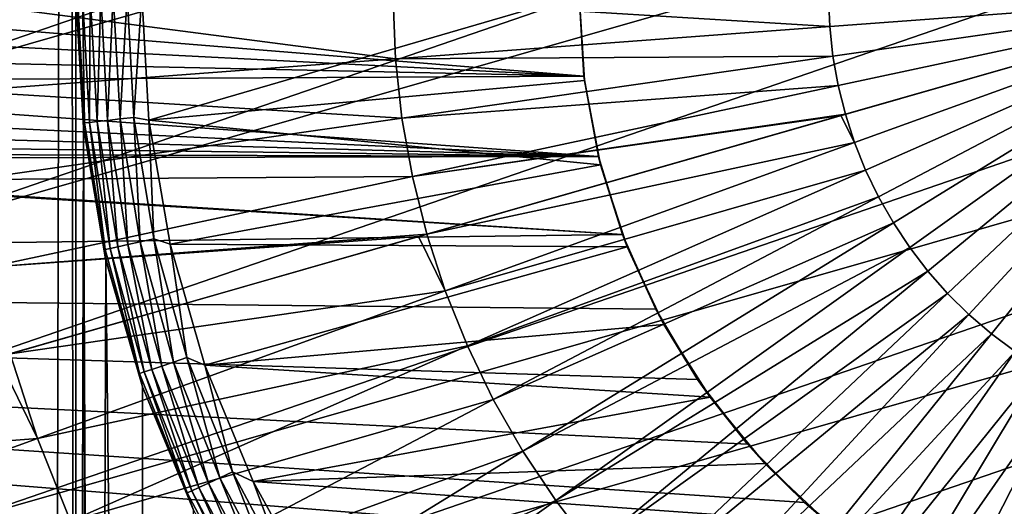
# Model space of a CAD drawing. Header units: millimetres. Extents: x -50 to 50, y -50 to 50.
# Tile 28 of 77: x -9.4 to -2, y -3.9 to -0.2. Entities that reach past the tile are written whole.
import ezdxf

# ---------------------------------------------------------------- set-up
doc = ezdxf.new("R2010")
doc.units = ezdxf.units.MM
doc.header["$LTSCALE"] = 65.185185
for name, color, linetype in [('1', 7, 'CONTINUOUS'), ('2', 7, 'CONTINUOUS'), ('24', 7, 'CONTINUOUS'), ('3', 7, 'CONTINUOUS'), ('36', 7, 'CONTINUOUS'), ('37', 7, 'CONTINUOUS'), ('5', 7, 'CONTINUOUS'), ('6', 7, 'CONTINUOUS'), ('89', 7, 'CONTINUOUS')]:
    doc.layers.add(name, color=color, linetype=linetype)

msp = doc.modelspace()

# ---------------------------------------------------------------- linework, layer by layer
at = {"layer": '1', "color": 7, "linetype": 'CONTINUOUS'}
for points in [[(-12.75, 0), (-5.1531, -0.6178), (-12.7713, -0.2297), (-12.75, 0)], [(-5.19, 0), (-5.1531, -0.6178), (-12.75, 0), (-5.19, 0)], [(-12.7713, -0.2297), (-5.1531, -0.6178), (-12.8344, -0.4516), (-12.7713, -0.2297)], [(-12.8344, -0.4516), (-5.1531, -0.6178), (-12.9372, -0.658), (-12.8344, -0.4516)], [(-12.9372, -0.658), (-5.0429, -1.2268), (-13.0762, -0.8421), (-12.9372, -0.658)], [(-5.1531, -0.6178), (-5.0429, -1.2268), (-12.9372, -0.658), (-5.1531, -0.6178)], [(-13.0762, -0.8421), (-5.0429, -1.2268), (-13.2467, -0.9975), (-13.0762, -0.8421)], [(-13.2467, -0.9975), (-5.0429, -1.2268), (-13.4428, -1.119), (-13.2467, -0.9975)], [(-13.4428, -1.119), (-5.0429, -1.2268), (-13.6579, -1.2023), (-13.4428, -1.119)], [(-4.8611, -1.8183), (-29.172, -2.1345), (-14.1154, -1.2447), (-4.8611, -1.8183)], [(-13.8846, -1.2447), (-4.8611, -1.8183), (-14.1154, -1.2447), (-13.8846, -1.2447)], [(-13.6579, -1.2023), (-5.0429, -1.2268), (-13.8846, -1.2447), (-13.6579, -1.2023)], [(-5.0429, -1.2268), (-4.8611, -1.8183), (-13.8846, -1.2447), (-5.0429, -1.2268)], [(-4.6101, -2.3839), (-29.172, -2.1345), (-4.8611, -1.8183), (-4.6101, -2.3839)], [(-4.2936, -2.9157), (-29.172, -2.1345), (-4.6101, -2.3839), (-4.2936, -2.9157)], [(-3.916, -3.406), (-29.172, -2.1345), (-4.2936, -2.9157), (-3.916, -3.406)], [(-3.4828, -3.8479), (-29.172, -2.1345), (-3.916, -3.406), (-3.4828, -3.8479)], [(-3, -4.2351), (-29.172, -2.1345), (-3.4828, -3.8479), (-3, -4.2351)], [(-28.9384, -4.2583), (-29.172, -2.1345), (-3, -4.2351), (-28.9384, -4.2583)]]:
    msp.add_3dface(points, dxfattribs=at)
at = {"layer": '2', "color": 7, "linetype": 'CONTINUOUS'}
for points in [[(-9.0647, 27.81, 4.3), (-10.0552, 27.4673, 4.3), (-9.1803, -21.5845, 4.3), (-9.0647, 27.81, 4.3)], [(-8.9974, -22.0989, 4.3), (-9.0647, 27.81, 4.3), (-9.1803, -21.5845, 4.3), (-8.9974, -22.0989, 4.3)], [(-9, 0, 4.3), (-9.0647, 27.81, 4.3), (-8.9974, -22.0989, 4.3), (-9, 0, 4.3)], [(-9.1803, -21.5845, 4.3), (-10.0552, 27.4673, 4.3), (-9.4314, -21.0998, 4.3), (-9.1803, -21.5845, 4.3)], [(-8.9434, -1.0077, 4.3), (-9, 0, 4.3), (-8.9974, -22.0989, 4.3), (-8.9434, -1.0077, 4.3)], [(-8.8864, -22.6334, 4.3), (-8.9434, -1.0077, 4.3), (-8.9974, -22.0989, 4.3), (-8.8864, -22.6334, 4.3)], [(-8.8491, -23.1781, 4.3), (-8.9434, -1.0077, 4.3), (-8.8864, -22.6334, 4.3), (-8.8491, -23.1781, 4.3)], [(-8.7743, -2.0027, 4.3), (-8.9434, -1.0077, 4.3), (-8.8491, -23.1781, 4.3), (-8.7743, -2.0027, 4.3)], [(-8.4827, -27.993, 4.3), (-8.7743, -2.0027, 4.3), (-8.8491, -23.1781, 4.3), (-8.4827, -27.993, 4.3)], [(-8.495, -2.9725, 4.3), (-8.7743, -2.0027, 4.3), (-8.4827, -27.993, 4.3), (-8.495, -2.9725, 4.3)], [(-8.1087, -3.9049, 4.3), (-8.495, -2.9725, 4.3), (-8.4827, -27.993, 4.3), (-8.1087, -3.9049, 4.3)]]:
    msp.add_3dface(points, dxfattribs=at)
at = {"layer": '24', "color": 7, "linetype": 'CONTINUOUS'}
for points in [[(-9, 0, 10.2), (-8.9434, -1.0077, 10.2), (-8.9875, 0, 10.3113), (-9, 0, 10.2)], [(-8.9348, -0.9717, 10.3113), (-8.9504, 0, 10.417), (-8.9875, 0, 10.3113), (-8.9348, -0.9717, 10.3113)], [(-8.9434, -1.0077, 10.2), (-8.9348, -0.9717, 10.3113), (-8.9875, 0, 10.3113), (-8.9434, -1.0077, 10.2)], [(-8.898, -0.9677, 10.417), (-8.9504, 0, 10.417), (-8.9348, -0.9717, 10.3113), (-8.898, -0.9677, 10.417)], [(-8.898, -0.9677, 10.417), (-8.8908, 0, 10.5119), (-8.9504, 0, 10.417), (-8.898, -0.9677, 10.417)], [(-8.8387, -0.9613, 10.5119), (-8.8908, 0, 10.5119), (-8.898, -0.9677, 10.417), (-8.8387, -0.9613, 10.5119)], [(-8.8387, -0.9613, 10.5119), (-8.8115, 0, 10.5911), (-8.8908, 0, 10.5119), (-8.8387, -0.9613, 10.5119)], [(-8.7598, -0.9527, 10.5911), (-8.8115, 0, 10.5911), (-8.8387, -0.9613, 10.5119), (-8.7598, -0.9527, 10.5911)], [(-8.7598, -0.9527, 10.5911), (-8.7165, 0, 10.6507), (-8.8115, 0, 10.5911), (-8.7598, -0.9527, 10.5911)], [(-8.6654, -0.9424, 10.6507), (-8.7165, 0, 10.6507), (-8.7598, -0.9527, 10.5911), (-8.6654, -0.9424, 10.6507)], [(-8.6654, -0.9424, 10.6507), (-8.6107, 0, 10.6876), (-8.7165, 0, 10.6507), (-8.6654, -0.9424, 10.6507)], [(-8.5602, -0.931, 10.6876), (-8.6107, 0, 10.6876), (-8.6654, -0.9424, 10.6507), (-8.5602, -0.931, 10.6876)], [(-8.5602, -0.931, 10.6876), (-8.5, 0, 10.7), (-8.6107, 0, 10.6876), (-8.5602, -0.931, 10.6876)], [(-8.4466, -0.9514, 10.7), (-8.5, 0, 10.7), (-8.5602, -0.931, 10.6876), (-8.4466, -0.9514, 10.7)], [(-8.7773, -1.932, 10.3113), (-8.898, -0.9677, 10.417), (-8.9348, -0.9717, 10.3113), (-8.7773, -1.932, 10.3113)], [(-8.7412, -1.9241, 10.417), (-8.8387, -0.9613, 10.5119), (-8.898, -0.9677, 10.417), (-8.7412, -1.9241, 10.417)], [(-8.7412, -1.9241, 10.417), (-8.898, -0.9677, 10.417), (-8.7773, -1.932, 10.3113), (-8.7412, -1.9241, 10.417)], [(-8.6829, -1.9113, 10.5119), (-8.7598, -0.9527, 10.5911), (-8.8387, -0.9613, 10.5119), (-8.6829, -1.9113, 10.5119)], [(-8.6829, -1.9113, 10.5119), (-8.8387, -0.9613, 10.5119), (-8.7412, -1.9241, 10.417), (-8.6829, -1.9113, 10.5119)], [(-8.6055, -1.8942, 10.5911), (-8.6654, -0.9424, 10.6507), (-8.7598, -0.9527, 10.5911), (-8.6055, -1.8942, 10.5911)], [(-8.6055, -1.8942, 10.5911), (-8.7598, -0.9527, 10.5911), (-8.6829, -1.9113, 10.5119), (-8.6055, -1.8942, 10.5911)], [(-8.5127, -1.8738, 10.6507), (-8.5602, -0.931, 10.6876), (-8.6654, -0.9424, 10.6507), (-8.5127, -1.8738, 10.6507)], [(-8.5127, -1.8738, 10.6507), (-8.6654, -0.9424, 10.6507), (-8.6055, -1.8942, 10.5911), (-8.5127, -1.8738, 10.6507)], [(-8.4094, -1.851, 10.6876), (-8.5602, -0.931, 10.6876), (-8.5127, -1.8738, 10.6507), (-8.4094, -1.851, 10.6876)], [(-8.4094, -1.851, 10.6876), (-8.4466, -0.9514, 10.7), (-8.5602, -0.931, 10.6876), (-8.4094, -1.851, 10.6876)], [(-8.287, -1.8911, 10.7), (-8.4466, -0.9514, 10.7), (-8.4094, -1.851, 10.6876), (-8.287, -1.8911, 10.7)], [(-8.9434, -1.0077, 10.2), (-8.7773, -1.932, 10.3113), (-8.9348, -0.9717, 10.3113), (-8.9434, -1.0077, 10.2)], [(-8.9434, -1.0077, 10.2), (-8.7744, -2.0027, 10.2), (-8.7773, -1.932, 10.3113), (-8.9434, -1.0077, 10.2)], [(-8.2603, -2.7832, 10.6507), (-8.4094, -1.851, 10.6876), (-8.5127, -1.8738, 10.6507), (-8.2603, -2.7832, 10.6507)], [(-8.16, -2.7494, 10.6876), (-8.4094, -1.851, 10.6876), (-8.2603, -2.7832, 10.6507), (-8.16, -2.7494, 10.6876)], [(-8.16, -2.7494, 10.6876), (-8.287, -1.8911, 10.7), (-8.4094, -1.851, 10.6876), (-8.16, -2.7494, 10.6876)], [(-8.517, -2.8697, 10.3113), (-8.7412, -1.9241, 10.417), (-8.7773, -1.932, 10.3113), (-8.517, -2.8697, 10.3113)], [(-8.7744, -2.0027, 10.2), (-8.517, -2.8697, 10.3113), (-8.7773, -1.932, 10.3113), (-8.7744, -2.0027, 10.2)], [(-8.4819, -2.8579, 10.417), (-8.6829, -1.9113, 10.5119), (-8.7412, -1.9241, 10.417), (-8.4819, -2.8579, 10.417)], [(-8.4819, -2.8579, 10.417), (-8.7412, -1.9241, 10.417), (-8.517, -2.8697, 10.3113), (-8.4819, -2.8579, 10.417)], [(-8.4254, -2.8388, 10.5119), (-8.6055, -1.8942, 10.5911), (-8.6829, -1.9113, 10.5119), (-8.4254, -2.8388, 10.5119)], [(-8.4254, -2.8388, 10.5119), (-8.6829, -1.9113, 10.5119), (-8.4819, -2.8579, 10.417), (-8.4254, -2.8388, 10.5119)], [(-8.3502, -2.8135, 10.5911), (-8.5127, -1.8738, 10.6507), (-8.6055, -1.8942, 10.5911), (-8.3502, -2.8135, 10.5911)], [(-8.3502, -2.8135, 10.5911), (-8.6055, -1.8942, 10.5911), (-8.4254, -2.8388, 10.5119), (-8.3502, -2.8135, 10.5911)], [(-8.2603, -2.7832, 10.6507), (-8.5127, -1.8738, 10.6507), (-8.3502, -2.8135, 10.5911), (-8.2603, -2.7832, 10.6507)], [(-8.0231, -2.807, 10.7), (-8.287, -1.8911, 10.7), (-8.16, -2.7494, 10.6876), (-8.0231, -2.807, 10.7)], [(-8.7744, -2.0027, 10.2), (-8.4949, -2.9725, 10.2), (-8.517, -2.8697, 10.3113), (-8.7744, -2.0027, 10.2)], [(-7.9109, -3.66, 10.6507), (-8.16, -2.7494, 10.6876), (-8.2603, -2.7832, 10.6507), (-7.9109, -3.66, 10.6507)], [(-7.8149, -3.6155, 10.6876), (-8.16, -2.7494, 10.6876), (-7.9109, -3.66, 10.6507), (-7.8149, -3.6155, 10.6876)], [(-7.8149, -3.6155, 10.6876), (-8.0231, -2.807, 10.7), (-8.16, -2.7494, 10.6876), (-7.8149, -3.6155, 10.6876)], [(-8.069, -3.7331, 10.5119), (-8.3502, -2.8135, 10.5911), (-8.4254, -2.8388, 10.5119), (-8.069, -3.7331, 10.5119)], [(-7.9971, -3.6998, 10.5911), (-8.2603, -2.7832, 10.6507), (-8.3502, -2.8135, 10.5911), (-7.9971, -3.6998, 10.5911)], [(-7.9971, -3.6998, 10.5911), (-8.3502, -2.8135, 10.5911), (-8.069, -3.7331, 10.5119), (-7.9971, -3.6998, 10.5911)], [(-7.9109, -3.66, 10.6507), (-8.2603, -2.7832, 10.6507), (-7.9971, -3.6998, 10.5911), (-7.9109, -3.66, 10.6507)], [(-7.6584, -3.6877, 10.7), (-8.0231, -2.807, 10.7), (-7.8149, -3.6155, 10.6876), (-7.6584, -3.6877, 10.7)], [(-8.1568, -3.7737, 10.3113), (-8.4819, -2.8579, 10.417), (-8.517, -2.8697, 10.3113), (-8.1568, -3.7737, 10.3113)], [(-8.4949, -2.9725, 10.2), (-8.1568, -3.7737, 10.3113), (-8.517, -2.8697, 10.3113), (-8.4949, -2.9725, 10.2)], [(-8.1232, -3.7582, 10.417), (-8.4254, -2.8388, 10.5119), (-8.4819, -2.8579, 10.417), (-8.1232, -3.7582, 10.417)], [(-8.1232, -3.7582, 10.417), (-8.4819, -2.8579, 10.417), (-8.1568, -3.7737, 10.3113), (-8.1232, -3.7582, 10.417)], [(-8.069, -3.7331, 10.5119), (-8.4254, -2.8388, 10.5119), (-8.1232, -3.7582, 10.417), (-8.069, -3.7331, 10.5119)], [(-8.4949, -2.9725, 10.2), (-8.1087, -3.905, 10.2), (-8.1568, -3.7737, 10.3113), (-8.4949, -2.9725, 10.2)], [(-7.4688, -4.4938, 10.6507), (-7.8149, -3.6155, 10.6876), (-7.9109, -3.66, 10.6507), (-7.4688, -4.4938, 10.6507)], [(-7.3782, -4.4393, 10.6876), (-7.8149, -3.6155, 10.6876), (-7.4688, -4.4938, 10.6507), (-7.3782, -4.4393, 10.6876)], [(-7.3782, -4.4393, 10.6876), (-7.6584, -3.6877, 10.7), (-7.8149, -3.6155, 10.6876), (-7.3782, -4.4393, 10.6876)], [(-7.6181, -4.5837, 10.5119), (-7.9971, -3.6998, 10.5911), (-8.069, -3.7331, 10.5119), (-7.6181, -4.5837, 10.5119)], [(-7.5502, -4.5428, 10.5911), (-7.9109, -3.66, 10.6507), (-7.9971, -3.6998, 10.5911), (-7.5502, -4.5428, 10.5911)], [(-7.5502, -4.5428, 10.5911), (-7.9971, -3.6998, 10.5911), (-7.6181, -4.5837, 10.5119), (-7.5502, -4.5428, 10.5911)], [(-7.4688, -4.4938, 10.6507), (-7.9109, -3.66, 10.6507), (-7.5502, -4.5428, 10.5911), (-7.4688, -4.4938, 10.6507)], [(-7.1973, -4.5221, 10.7), (-7.6584, -3.6877, 10.7), (-7.3782, -4.4393, 10.6876), (-7.1973, -4.5221, 10.7)], [(-7.701, -4.6335, 10.3113), (-8.1232, -3.7582, 10.417), (-8.1568, -3.7737, 10.3113), (-7.701, -4.6335, 10.3113)], [(-8.1087, -3.905, 10.2), (-7.701, -4.6335, 10.3113), (-8.1568, -3.7737, 10.3113), (-8.1087, -3.905, 10.2)], [(-7.6692, -4.6144, 10.417), (-8.069, -3.7331, 10.5119), (-8.1232, -3.7582, 10.417), (-7.6692, -4.6144, 10.417)], [(-7.6692, -4.6144, 10.417), (-8.1232, -3.7582, 10.417), (-7.701, -4.6335, 10.3113), (-7.6692, -4.6144, 10.417)], [(-7.6181, -4.5837, 10.5119), (-8.069, -3.7331, 10.5119), (-7.6692, -4.6144, 10.417), (-7.6181, -4.5837, 10.5119)]]:
    msp.add_3dface(points, dxfattribs=at)
at = {"layer": '3', "color": 7, "linetype": 'CONTINUOUS'}
for points in [[(-8.4466, -0.9514, 10.7), (-5.19, 0, 10.7), (-8.5, 0, 10.7), (-8.4466, -0.9514, 10.7)], [(-5.1491, -0.6505, 10.7), (-5.19, 0, 10.7), (-8.4466, -0.9514, 10.7), (-5.1491, -0.6505, 10.7)], [(-5.0269, -1.2907, 10.7), (-5.1491, -0.6505, 10.7), (-8.4466, -0.9514, 10.7), (-5.0269, -1.2907, 10.7)], [(-8.287, -1.8911, 10.7), (-5.0269, -1.2907, 10.7), (-8.4466, -0.9514, 10.7), (-8.287, -1.8911, 10.7)], [(-4.8255, -1.9106, 10.7), (-5.0269, -1.2907, 10.7), (-8.287, -1.8911, 10.7), (-4.8255, -1.9106, 10.7)], [(-8.0231, -2.807, 10.7), (-4.8255, -1.9106, 10.7), (-8.287, -1.8911, 10.7), (-8.0231, -2.807, 10.7)], [(-4.548, -2.5003, 10.7), (-4.8255, -1.9106, 10.7), (-8.0231, -2.807, 10.7), (-4.548, -2.5003, 10.7)], [(-4.1988, -3.0506, 10.7), (-4.548, -2.5003, 10.7), (-8.0231, -2.807, 10.7), (-4.1988, -3.0506, 10.7)], [(-7.6584, -3.6877, 10.7), (-4.1988, -3.0506, 10.7), (-8.0231, -2.807, 10.7), (-7.6584, -3.6877, 10.7)], [(-3.7834, -3.5528, 10.7), (-4.1988, -3.0506, 10.7), (-7.6584, -3.6877, 10.7), (-3.7834, -3.5528, 10.7)], [(-3.3082, -3.999, 10.7), (-3.7834, -3.5528, 10.7), (-7.6584, -3.6877, 10.7), (-3.3082, -3.999, 10.7)], [(-7.1973, -4.5221, 10.7), (-3.3082, -3.999, 10.7), (-7.6584, -3.6877, 10.7), (-7.1973, -4.5221, 10.7)]]:
    msp.add_3dface(points, dxfattribs=at)
at = {"layer": '36', "color": 7, "linetype": 'CONTINUOUS'}
for points in [[(-3.2926, -0.2426, -17.4677), (-3.3017, -0.0175, -17.4677), (-0.0026, 0.0025, -17.54), (-3.2926, -0.2426, -17.4677)], [(-3.2682, -0.4665, -17.4677), (-3.2926, -0.2426, -17.4677), (-0.0026, 0.0025, -17.54), (-3.2682, -0.4665, -17.4677)], [(-3.2286, -0.6883, -17.4677), (-3.2682, -0.4665, -17.4677), (-0.0026, 0.0025, -17.54), (-3.2286, -0.6883, -17.4677)], [(-3.1739, -0.9068, -17.4677), (-3.2286, -0.6883, -17.4677), (-0.0026, 0.0025, -17.54), (-3.1739, -0.9068, -17.4677)], [(-6.5796, -0.4875, -17.2506), (-9.8811, -0.0574, -16.8891), (-6.5977, -0.0375, -17.2506), (-6.5796, -0.4875, -17.2506)], [(-9.854, -0.7314, -16.8891), (-9.8811, -0.0574, -16.8891), (-6.5796, -0.4875, -17.2506), (-9.854, -0.7314, -16.8891)], [(-3.2926, -0.2426, -17.4677), (-6.5977, -0.0375, -17.2506), (-3.3017, -0.0175, -17.4677), (-3.2926, -0.2426, -17.4677)], [(-6.5796, -0.4875, -17.2506), (-6.5977, -0.0375, -17.2506), (-3.2926, -0.2426, -17.4677), (-6.5796, -0.4875, -17.2506)], [(-3.2682, -0.4665, -17.4677), (-6.5796, -0.4875, -17.2506), (-3.2926, -0.2426, -17.4677), (-3.2682, -0.4665, -17.4677)], [(-6.5309, -0.9352, -17.2506), (-9.854, -0.7314, -16.8891), (-6.5796, -0.4875, -17.2506), (-6.5309, -0.9352, -17.2506)], [(-6.5309, -0.9352, -17.2506), (-6.5796, -0.4875, -17.2506), (-3.2682, -0.4665, -17.4677), (-6.5309, -0.9352, -17.2506)], [(-3.2286, -0.6883, -17.4677), (-6.5309, -0.9352, -17.2506), (-3.2682, -0.4665, -17.4677), (-3.2286, -0.6883, -17.4677)], [(-9.7809, -1.402, -16.8891), (-9.854, -0.7314, -16.8891), (-6.5309, -0.9352, -17.2506), (-9.7809, -1.402, -16.8891)], [(-6.4517, -1.3785, -17.2506), (-6.5309, -0.9352, -17.2506), (-3.2286, -0.6883, -17.4677), (-6.4517, -1.3785, -17.2506)], [(-3.1739, -0.9068, -17.4677), (-6.4517, -1.3785, -17.2506), (-3.2286, -0.6883, -17.4677), (-3.1739, -0.9068, -17.4677)], [(-6.4517, -1.3785, -17.2506), (-9.7809, -1.402, -16.8891), (-6.5309, -0.9352, -17.2506), (-6.4517, -1.3785, -17.2506)], [(-3.2073, -0.9164, -17.4662), (-6.4517, -1.3785, -17.2506), (-3.1739, -0.9068, -17.4677), (-3.2073, -0.9164, -17.4662)], [(-6.3424, -1.8154, -17.2506), (-6.4517, -1.3785, -17.2506), (-3.2073, -0.9164, -17.4662), (-6.3424, -1.8154, -17.2506)], [(-9.6623, -2.066, -16.8891), (-9.7809, -1.402, -16.8891), (-6.4517, -1.3785, -17.2506), (-9.6623, -2.066, -16.8891)], [(-6.3424, -1.8154, -17.2506), (-9.6623, -2.066, -16.8891), (-6.4517, -1.3785, -17.2506), (-6.3424, -1.8154, -17.2506)], [(-6.4057, -1.8335, -17.2448), (-9.6623, -2.066, -16.8891), (-6.3424, -1.8154, -17.2506), (-6.4057, -1.8335, -17.2448)], [(-9.4986, -2.7204, -16.8891), (-9.6623, -2.066, -16.8891), (-6.4057, -1.8335, -17.2448), (-9.4986, -2.7204, -16.8891)]]:
    msp.add_3dface(points, dxfattribs=at)
at = {"layer": '37', "color": 7, "linetype": 'CONTINUOUS'}
for points in [[(-3.1739, -0.9068, -17.4677), (-0.0026, 0.0025, -17.54), (-3.1045, -1.1211, -17.4677), (-3.1739, -0.9068, -17.4677)], [(-0.0026, 0.0025, -17.54), (-3.0206, -1.3302, -17.4677), (-3.1045, -1.1211, -17.4677), (-0.0026, 0.0025, -17.54)], [(-0.0026, 0.0025, -17.54), (-2.9226, -1.533, -17.4677), (-3.0206, -1.3302, -17.4677), (-0.0026, 0.0025, -17.54)], [(-0.0026, 0.0025, -17.54), (-2.811, -1.7287, -17.4677), (-2.9226, -1.533, -17.4677), (-0.0026, 0.0025, -17.54)], [(-0.0026, 0.0025, -17.54), (-2.6863, -1.9163, -17.4677), (-2.811, -1.7287, -17.4677), (-0.0026, 0.0025, -17.54)], [(-0.0026, 0.0025, -17.54), (-2.5491, -2.095, -17.4677), (-2.6863, -1.9163, -17.4677), (-0.0026, 0.0025, -17.54)], [(-0.0026, 0.0025, -17.54), (-2.4, -2.2639, -17.4677), (-2.5491, -2.095, -17.4677), (-0.0026, 0.0025, -17.54)], [(-0.0026, 0.0025, -17.54), (-2.2398, -2.4222, -17.4677), (-2.4, -2.2639, -17.4677), (-0.0026, 0.0025, -17.54)], [(-0.0026, 0.0025, -17.54), (-2.0691, -2.5692, -17.4677), (-2.2398, -2.4222, -17.4677), (-0.0026, 0.0025, -17.54)], [(-0.0026, 0.0025, -17.54), (-1.8887, -2.7043, -17.4677), (-2.0691, -2.5692, -17.4677), (-0.0026, 0.0025, -17.54)], [(-6.3424, -1.8154, -17.2506), (-3.2073, -0.9164, -17.4662), (-3.1045, -1.1211, -17.4677), (-6.3424, -1.8154, -17.2506)], [(-3.2073, -0.9164, -17.4662), (-3.1739, -0.9068, -17.4677), (-3.1045, -1.1211, -17.4677), (-3.2073, -0.9164, -17.4662)], [(-6.2035, -2.2438, -17.2506), (-6.3424, -1.8154, -17.2506), (-3.1045, -1.1211, -17.4677), (-6.2035, -2.2438, -17.2506)], [(-3.0206, -1.3302, -17.4677), (-6.2035, -2.2438, -17.2506), (-3.1045, -1.1211, -17.4677), (-3.0206, -1.3302, -17.4677)], [(-6.0358, -2.6617, -17.2506), (-6.2035, -2.2438, -17.2506), (-3.0206, -1.3302, -17.4677), (-6.0358, -2.6617, -17.2506)], [(-2.9226, -1.533, -17.4677), (-6.0358, -2.6617, -17.2506), (-3.0206, -1.3302, -17.4677), (-2.9226, -1.533, -17.4677)], [(-5.8399, -3.0672, -17.2506), (-6.0358, -2.6617, -17.2506), (-2.9226, -1.533, -17.4677), (-5.8399, -3.0672, -17.2506)], [(-2.811, -1.7287, -17.4677), (-5.8399, -3.0672, -17.2506), (-2.9226, -1.533, -17.4677), (-2.811, -1.7287, -17.4677)], [(-5.6168, -3.4584, -17.2506), (-5.8399, -3.0672, -17.2506), (-2.811, -1.7287, -17.4677), (-5.6168, -3.4584, -17.2506)], [(-2.6863, -1.9163, -17.4677), (-5.6168, -3.4584, -17.2506), (-2.811, -1.7287, -17.4677), (-2.6863, -1.9163, -17.4677)], [(-9.4986, -2.7204, -16.8891), (-6.4057, -1.8335, -17.2448), (-6.2035, -2.2438, -17.2506), (-9.4986, -2.7204, -16.8891)], [(-6.4057, -1.8335, -17.2448), (-6.3424, -1.8154, -17.2506), (-6.2035, -2.2438, -17.2506), (-6.4057, -1.8335, -17.2448)], [(-5.3675, -3.8335, -17.2506), (-5.6168, -3.4584, -17.2506), (-2.6863, -1.9163, -17.4677), (-5.3675, -3.8335, -17.2506)], [(-2.5491, -2.095, -17.4677), (-5.3675, -3.8335, -17.2506), (-2.6863, -1.9163, -17.4677), (-2.5491, -2.095, -17.4677)], [(-5.0933, -4.1906, -17.2506), (-5.3675, -3.8335, -17.2506), (-2.5491, -2.095, -17.4677), (-5.0933, -4.1906, -17.2506)], [(-2.4, -2.2639, -17.4677), (-5.0933, -4.1906, -17.2506), (-2.5491, -2.095, -17.4677), (-2.4, -2.2639, -17.4677)], [(-9.2906, -3.3621, -16.8891), (-9.4986, -2.7204, -16.8891), (-6.2035, -2.2438, -17.2506), (-9.2906, -3.3621, -16.8891)], [(-6.0358, -2.6617, -17.2506), (-9.2906, -3.3621, -16.8891), (-6.2035, -2.2438, -17.2506), (-6.0358, -2.6617, -17.2506)], [(-4.7952, -4.5283, -17.2506), (-5.0933, -4.1906, -17.2506), (-2.4, -2.2639, -17.4677), (-4.7952, -4.5283, -17.2506)], [(-2.2398, -2.4222, -17.4677), (-4.7952, -4.5283, -17.2506), (-2.4, -2.2639, -17.4677), (-2.2398, -2.4222, -17.4677)], [(-4.4749, -4.8448, -17.2506), (-4.7952, -4.5283, -17.2506), (-2.2398, -2.4222, -17.4677), (-4.4749, -4.8448, -17.2506)], [(-2.0691, -2.5692, -17.4677), (-4.4749, -4.8448, -17.2506), (-2.2398, -2.4222, -17.4677), (-2.0691, -2.5692, -17.4677)], [(-4.1336, -5.1387, -17.2506), (-4.4749, -4.8448, -17.2506), (-2.0691, -2.5692, -17.4677), (-4.1336, -5.1387, -17.2506)], [(-1.8887, -2.7043, -17.4677), (-4.1336, -5.1387, -17.2506), (-2.0691, -2.5692, -17.4677), (-1.8887, -2.7043, -17.4677)], [(-9.0394, -3.9881, -16.8891), (-9.2906, -3.3621, -16.8891), (-6.0358, -2.6617, -17.2506), (-9.0394, -3.9881, -16.8891)], [(-5.8399, -3.0672, -17.2506), (-9.0394, -3.9881, -16.8891), (-6.0358, -2.6617, -17.2506), (-5.8399, -3.0672, -17.2506)], [(-12.6366, -3.6202, -16.3839), (-9.5916, -2.7471, -16.8762), (-9.2906, -3.3621, -16.8891), (-12.6366, -3.6202, -16.3839)], [(-9.5916, -2.7471, -16.8762), (-9.4986, -2.7204, -16.8891), (-9.2906, -3.3621, -16.8891), (-9.5916, -2.7471, -16.8762)], [(-3.7732, -5.4086, -17.2506), (-4.1336, -5.1387, -17.2506), (-1.8887, -2.7043, -17.4677), (-3.7732, -5.4086, -17.2506)], [(-1.6996, -2.8267, -17.4677), (-3.7732, -5.4086, -17.2506), (-1.8887, -2.7043, -17.4677), (-1.6996, -2.8267, -17.4677)], [(-3.3951, -5.6533, -17.2506), (-3.7732, -5.4086, -17.2506), (-1.6996, -2.8267, -17.4677), (-3.3951, -5.6533, -17.2506)], [(-1.5026, -2.9359, -17.4677), (-3.3951, -5.6533, -17.2506), (-1.6996, -2.8267, -17.4677), (-1.5026, -2.9359, -17.4677)], [(-3.0012, -5.8716, -17.2506), (-3.3951, -5.6533, -17.2506), (-1.5026, -2.9359, -17.4677), (-3.0012, -5.8716, -17.2506)], [(-1.2986, -3.0314, -17.4677), (-3.0012, -5.8716, -17.2506), (-1.5026, -2.9359, -17.4677), (-1.2986, -3.0314, -17.4677)], [(-2.5934, -6.0626, -17.2506), (-3.0012, -5.8716, -17.2506), (-1.2986, -3.0314, -17.4677), (-2.5934, -6.0626, -17.2506)], [(-1.0885, -3.1128, -17.4677), (-2.5934, -6.0626, -17.2506), (-1.2986, -3.0314, -17.4677), (-1.0885, -3.1128, -17.4677)], [(-8.746, -4.5955, -16.8891), (-9.0394, -3.9881, -16.8891), (-5.8399, -3.0672, -17.2506), (-8.746, -4.5955, -16.8891)], [(-5.6168, -3.4584, -17.2506), (-8.746, -4.5955, -16.8891), (-5.8399, -3.0672, -17.2506), (-5.6168, -3.4584, -17.2506)], [(-2.1734, -6.2252, -17.2506), (-2.5934, -6.0626, -17.2506), (-1.0885, -3.1128, -17.4677), (-2.1734, -6.2252, -17.2506)], [(-0.8734, -3.1796, -17.4677), (-2.1734, -6.2252, -17.2506), (-1.0885, -3.1128, -17.4677), (-0.8734, -3.1796, -17.4677)], [(-1.7434, -6.3589, -17.2506), (-2.1734, -6.2252, -17.2506), (-0.8734, -3.1796, -17.4677), (-1.7434, -6.3589, -17.2506)], [(-12.3599, -4.4739, -16.3839), (-12.6366, -3.6202, -16.3839), (-9.2906, -3.3621, -16.8891), (-12.3599, -4.4739, -16.3839)], [(-9.0394, -3.9881, -16.8891), (-12.3599, -4.4739, -16.3839), (-9.2906, -3.3621, -16.8891), (-9.0394, -3.9881, -16.8891)], [(-8.4118, -5.1814, -16.8891), (-8.746, -4.5955, -16.8891), (-5.6168, -3.4584, -17.2506), (-8.4118, -5.1814, -16.8891)], [(-5.3675, -3.8335, -17.2506), (-8.4118, -5.1814, -16.8891), (-5.6168, -3.4584, -17.2506), (-5.3675, -3.8335, -17.2506)], [(-8.0385, -5.7432, -16.8891), (-8.4118, -5.1814, -16.8891), (-5.3675, -3.8335, -17.2506), (-8.0385, -5.7432, -16.8891)], [(-5.0933, -4.1906, -17.2506), (-8.0385, -5.7432, -16.8891), (-5.3675, -3.8335, -17.2506), (-5.0933, -4.1906, -17.2506)]]:
    msp.add_3dface(points, dxfattribs=at)
at = {"layer": '5', "color": 7, "linetype": 'CONTINUOUS'}
for points in [[(-9, 0, 4.3), (-8.9434, -1.0077, 4.3), (-9, 0, 10.2), (-9, 0, 4.3)], [(-9, 0, 10.2), (-8.9434, -1.0077, 4.3), (-8.9434, -1.0077, 10.2), (-9, 0, 10.2)], [(-8.9434, -1.0077, 4.3), (-8.7743, -2.0027, 4.3), (-8.9434, -1.0077, 10.2), (-8.9434, -1.0077, 4.3)], [(-8.9434, -1.0077, 10.2), (-8.7743, -2.0027, 4.3), (-8.7744, -2.0027, 10.2), (-8.9434, -1.0077, 10.2)], [(-8.7743, -2.0027, 4.3), (-8.495, -2.9725, 4.3), (-8.7744, -2.0027, 10.2), (-8.7743, -2.0027, 4.3)], [(-8.7744, -2.0027, 10.2), (-8.495, -2.9725, 4.3), (-8.4949, -2.9725, 10.2), (-8.7744, -2.0027, 10.2)], [(-8.495, -2.9725, 4.3), (-8.1087, -3.9049, 4.3), (-8.4949, -2.9725, 10.2), (-8.495, -2.9725, 4.3)], [(-8.4949, -2.9725, 10.2), (-8.1087, -3.9049, 4.3), (-8.1087, -3.905, 10.2), (-8.4949, -2.9725, 10.2)]]:
    msp.add_3dface(points, dxfattribs=at)
at = {"layer": '6', "color": 7, "linetype": 'CONTINUOUS'}
for points in [[(-5.19, 0), (-5.19, 0, 10.7), (-5.1491, -0.6505, 10.7), (-5.19, 0)], [(-5.1531, -0.6178), (-5.19, 0), (-5.1491, -0.6505, 10.7), (-5.1531, -0.6178)], [(-5.0429, -1.2268), (-5.1531, -0.6178), (-5.1491, -0.6505, 10.7), (-5.0429, -1.2268)], [(-5.0429, -1.2268), (-5.1491, -0.6505, 10.7), (-5.0269, -1.2907, 10.7), (-5.0429, -1.2268)], [(-4.8611, -1.8183), (-5.0429, -1.2268), (-5.0269, -1.2907, 10.7), (-4.8611, -1.8183)], [(-4.8611, -1.8183), (-5.0269, -1.2907, 10.7), (-4.8255, -1.9106, 10.7), (-4.8611, -1.8183)], [(-4.6101, -2.3839), (-4.8611, -1.8183), (-4.8255, -1.9106, 10.7), (-4.6101, -2.3839)], [(-4.6101, -2.3839), (-4.8255, -1.9106, 10.7), (-4.548, -2.5003, 10.7), (-4.6101, -2.3839)], [(-4.2936, -2.9157), (-4.6101, -2.3839), (-4.548, -2.5003, 10.7), (-4.2936, -2.9157)], [(-4.2936, -2.9157), (-4.548, -2.5003, 10.7), (-4.1988, -3.0506, 10.7), (-4.2936, -2.9157)], [(-3.916, -3.406), (-4.2936, -2.9157), (-4.1988, -3.0506, 10.7), (-3.916, -3.406)], [(-3.916, -3.406), (-4.1988, -3.0506, 10.7), (-3.7834, -3.5528, 10.7), (-3.916, -3.406)], [(-3.4828, -3.8479), (-3.916, -3.406), (-3.7834, -3.5528, 10.7), (-3.4828, -3.8479)], [(-3.4828, -3.8479), (-3.7834, -3.5528, 10.7), (-3.3082, -3.999, 10.7), (-3.4828, -3.8479)], [(-3, -4.2351), (-3.4828, -3.8479), (-3, -4.2351, 2), (-3, -4.2351)], [(-3.4828, -3.8479), (-3.3082, -3.999, 10.7), (-3, -4.2351, 2), (-3.4828, -3.8479)]]:
    msp.add_3dface(points, dxfattribs=at)
at = {"layer": '89', "color": 7, "linetype": 'CONTINUOUS'}
for points in [[(-10.661, 0.3755, -12), (-10.6416, -0.7406, -12), (8.839, 5.9665, -12), (-10.661, 0.3755, -12)], [(8.839, 5.9665, -12), (-10.6416, -0.7406, -12), (9.414, 5.0095, -12), (8.839, 5.9665, -12)], [(-10.6416, -0.7406, -12), (-10.5057, -1.8484, -12), (9.414, 5.0095, -12), (-10.6416, -0.7406, -12)], [(9.414, 5.0095, -12), (-10.5057, -1.8484, -12), (9.8858, 3.9978, -12), (9.414, 5.0095, -12)], [(-10.5057, -1.8484, -12), (-10.2544, -2.9371, -12), (9.8858, 3.9978, -12), (-10.5057, -1.8484, -12)], [(9.8858, 3.9978, -12), (-10.2544, -2.9371, -12), (10.2493, 2.9422, -12), (9.8858, 3.9978, -12)], [(10.2493, 2.9422, -12), (-10.2544, -2.9371, -12), (-9.8909, -3.9928, -12), (10.2493, 2.9422, -12)], [(10.5005, 1.8535, -12), (10.2493, 2.9422, -12), (-9.8909, -3.9928, -12), (10.5005, 1.8535, -12)], [(-9.4192, -5.0044, -12), (10.5005, 1.8535, -12), (-9.8909, -3.9928, -12), (-9.4192, -5.0044, -12)], [(10.6365, 0.7456, -12), (10.5005, 1.8535, -12), (-9.4192, -5.0044, -12), (10.6365, 0.7456, -12)], [(-8.8442, -5.9614, -12), (10.6365, 0.7456, -12), (-9.4192, -5.0044, -12), (-8.8442, -5.9614, -12)], [(10.6559, -0.3704, -12), (10.6365, 0.7456, -12), (-8.8442, -5.9614, -12), (10.6559, -0.3704, -12)], [(-8.1719, -6.8533, -12), (10.6559, -0.3704, -12), (-8.8442, -5.9614, -12), (-8.1719, -6.8533, -12)], [(10.5584, -1.483, -12), (10.6559, -0.3704, -12), (-8.1719, -6.8533, -12), (10.5584, -1.483, -12)], [(-7.4108, -7.6695, -12), (10.5584, -1.483, -12), (-8.1719, -6.8533, -12), (-7.4108, -7.6695, -12)], [(10.3454, -2.5786, -12), (10.5584, -1.483, -12), (-7.4108, -7.6695, -12), (10.3454, -2.5786, -12)], [(-6.5682, -8.4019, -12), (10.3454, -2.5786, -12), (-7.4108, -7.6695, -12), (-6.5682, -8.4019, -12)], [(10.0188, -3.6462, -12), (10.3454, -2.5786, -12), (-6.5682, -8.4019, -12), (10.0188, -3.6462, -12)], [(-5.6534, -9.0423, -12), (10.0188, -3.6462, -12), (-6.5682, -8.4019, -12), (-5.6534, -9.0423, -12)], [(9.5823, -4.6741, -12), (10.0188, -3.6462, -12), (-5.6534, -9.0423, -12), (9.5823, -4.6741, -12)]]:
    msp.add_3dface(points, dxfattribs=at)

doc.saveas('drawing.dxf')
